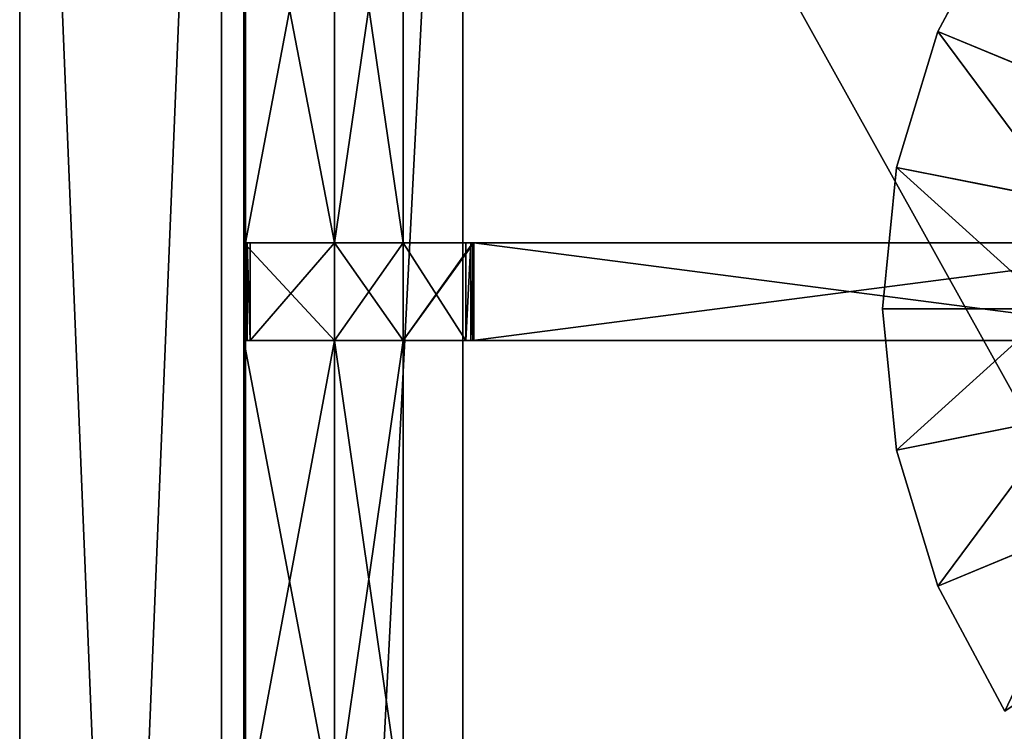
# Model space of a CAD drawing. Extents: x 0 to 35.8, y 0 to 27.5.
# Tile 129 of 256: x 0 to 4.1, y 16.8 to 19.8. Entities that reach past the tile are written whole.
import ezdxf

# ---------------------------------------------------------------- set-up
doc = ezdxf.new("R2010")
doc.units = 0
doc.header["$MEASUREMENT"] = 0
doc.layers.get('0').update_dxf_attribs({"color": 13, "linetype": 'CONTINUOUS'})
for name, color, linetype in [('GAS_ELEMENTS_4', 254, 'CONTINUOUS'), ('GRATE_-_1', 250, 'CONTINUOUS'), ('RGM8058UC_-_BODY', 252, 'CONTINUOUS')]:
    doc.layers.add(name, color=color, linetype=linetype)

# ---------------------------------------------------------------- blocks, each defined once
blk = doc.blocks.new('RGM8658UC_TRADECAD_V06_DXF')
at = {"layer": 'GAS_ELEMENTS_4', "color": 0}
for p, q in [((4.0794, 20.2232, 6.0313), (3.8021, 19.7045, 6.0313)), ((4.0794, 20.2232, 6.0313), (3.8021, 19.7045, 6.0313)), ((3.8021, 19.7045, 6.0313), (3.6314, 19.1417, 6.0313)), ((3.8021, 19.7045, 6.0313), (3.6314, 19.1417, 6.0313)), ((3.8021, 19.7045, 6.0313), (6.5738, 18.5565, 6.0313)), ((4.4535, 19.4347, 6.5366), (3.8021, 19.7045, 6.0313)), ((3.8021, 19.7045, 6.0313), (6.5738, 18.5565, 6.0313)), ((4.4535, 19.4347, 6.5366), (3.8021, 19.7045, 6.0313)), ((3.6314, 19.1417, 6.0313), (3.5738, 18.5565, 6.0313)), ((3.6314, 19.1417, 6.0313), (3.5738, 18.5565, 6.0313)), ((3.6314, 19.1417, 6.0313), (6.5738, 18.5565, 6.0313)), ((4.3229, 19.0042, 6.5366), (3.6314, 19.1417, 6.0313)), ((3.6314, 19.1417, 6.0313), (6.5738, 18.5565, 6.0313)), ((4.3229, 19.0042, 6.5366), (3.6314, 19.1417, 6.0313)), ((3.5738, 18.5565, 6.0313), (6.5738, 18.5565, 6.0313)), ((4.2788, 18.5565, 6.5366), (3.5738, 18.5565, 6.0313)), ((3.5738, 18.5565, 6.0313), (6.5738, 18.5565, 6.0313)), ((3.5738, 18.5565, 6.0313), (3.6314, 17.9712, 6.0313)), ((4.2788, 18.5565, 6.5366), (3.5738, 18.5565, 6.0313)), ((3.5738, 18.5565, 6.0313), (3.6314, 17.9712, 6.0313)), ((3.6314, 17.9712, 6.0313), (6.5738, 18.5565, 6.0313)), ((3.6314, 17.9712, 6.0313), (6.5738, 18.5565, 6.0313)), ((3.8021, 17.4084, 6.0313), (6.5738, 18.5565, 6.0313)), ((3.8021, 17.4084, 6.0313), (6.5738, 18.5565, 6.0313)), ((4.3229, 18.1087, 6.5366), (3.6314, 17.9712, 6.0313)), ((4.3229, 18.1087, 6.5366), (3.6314, 17.9712, 6.0313)), ((3.6314, 17.9712, 6.0313), (3.8021, 17.4084, 6.0313)), ((3.6314, 17.9712, 6.0313), (3.8021, 17.4084, 6.0313)), ((4.4535, 17.6782, 6.5366), (3.8021, 17.4084, 6.0313)), ((4.4535, 17.6782, 6.5366), (3.8021, 17.4084, 6.0313)), ((3.8021, 17.4084, 6.0313), (4.0794, 16.8897, 6.0313)), ((3.8021, 17.4084, 6.0313), (4.0794, 16.8897, 6.0313))]:
    blk.add_line(p, q, dxfattribs=at)
at = {"layer": 'GRATE_-_1', "color": 0}
for p, q in [((0.9276, 20.778, 7.2783), (0.9276, 18.8299, 7.2783)), ((0.9276, 20.778, 7.2783), (0.9276, 18.8299, 7.2783)), ((0.9347, 18.8299, 7.5334), (0.9347, 20.778, 7.5334)), ((0.9347, 18.8299, 7.5334), (0.9347, 20.778, 7.5334)), ((1.3043, 18.8299, 7.0614), (1.3043, 20.778, 7.0614)), ((1.3043, 20.778, 7.2783), (1.3043, 18.8299, 7.2783)), ((1.3043, 18.8299, 7.5334), (1.3043, 20.778, 7.5334)), ((1.3043, 20.778, 7.2783), (1.3043, 18.8299, 7.2783)), ((1.3043, 18.8299, 7.0614), (1.3043, 20.778, 7.0614)), ((1.3043, 18.8299, 7.5334), (1.3043, 20.778, 7.5334)), ((1.5877, 20.778, 7.5334), (1.5877, 18.8299, 7.5334)), ((1.5877, 20.778, 7.0614), (1.5877, 18.8299, 7.0614)), ((1.5877, 20.778, 7.5334), (1.5877, 18.8299, 7.5334)), ((1.5877, 20.778, 7.0614), (1.5877, 18.8299, 7.0614)), ((1.3043, 18.8299, 7.2783), (0.9276, 18.8299, 7.2783)), ((0.9276, 18.8299, 7.2783), (0.9276, 18.4255, 7.2783)), ((1.3043, 18.8299, 7.2783), (0.9276, 18.8299, 7.2783)), ((0.9276, 18.8299, 7.2783), (0.9276, 18.4255, 7.2783)), ((0.9276, 18.8299, 7.2783), (0.9347, 18.8299, 7.5334)), ((0.9276, 18.8299, 7.2783), (0.9347, 18.8299, 7.5334)), ((0.9347, 18.8299, 7.5334), (1.3043, 18.8299, 7.5334)), ((0.9427, 18.8299, 7.8865), (0.9347, 18.8299, 7.5334)), ((0.9427, 18.8299, 7.8865), (0.9347, 18.8299, 7.5334)), ((0.9347, 18.4255, 7.5334), (0.9347, 18.8299, 7.5334)), ((0.9347, 18.8299, 7.5334), (1.3043, 18.8299, 7.5334)), ((0.9347, 18.4255, 7.5334), (0.9347, 18.8299, 7.5334)), ((0.9427, 18.4255, 7.8865), (0.9427, 18.8299, 7.8865)), ((0.9427, 18.8299, 7.8865), (0.9548, 18.8299, 8.2709)), ((1.3043, 18.8299, 7.8865), (0.9427, 18.8299, 7.8865)), ((0.9427, 18.4255, 7.8865), (0.9427, 18.8299, 7.8865)), ((1.3043, 18.8299, 7.8865), (0.9427, 18.8299, 7.8865)), ((0.9427, 18.8299, 7.8865), (0.9548, 18.8299, 8.2709)), ((0.9548, 18.8299, 8.2709), (0.9548, 18.4255, 8.2709)), ((0.9548, 18.8299, 8.2709), (1.3043, 18.8299, 8.2709)), ((0.9548, 18.8299, 8.2709), (0.9548, 18.4255, 8.2709)), ((0.9548, 18.8299, 8.2709), (1.3043, 18.8299, 8.2709)), ((1.3043, 18.4255, 7.2783), (1.3043, 18.8299, 7.2783)), ((1.3043, 18.8299, 8.2709), (1.3043, 18.8299, 7.8865)), ((1.3043, 18.8299, 7.8865), (1.5877, 18.8299, 7.8865)), ((1.5877, 18.8299, 8.2709), (1.3043, 18.8299, 8.2709)), ((1.3043, 18.8299, 7.2783), (1.3043, 18.8299, 7.0614)), ((1.3043, 18.8299, 7.5334), (1.3043, 18.8299, 7.8865)), ((1.5877, 18.8299, 7.5334), (1.3043, 18.8299, 7.5334)), ((1.3043, 18.8299, 8.2709), (1.3043, 18.4255, 8.2709)), ((1.3043, 18.8299, 7.2783), (1.3043, 18.8299, 7.0614)), ((1.3043, 18.4255, 7.2783), (1.3043, 18.8299, 7.2783)), ((1.3043, 18.4255, 7.0614), (1.3043, 18.8299, 7.0614)), ((1.5877, 18.8299, 7.0614), (1.3043, 18.8299, 7.0614)), ((1.3043, 18.4255, 7.0614), (1.3043, 18.8299, 7.0614)), ((1.3043, 18.8299, 8.2709), (1.3043, 18.8299, 7.8865)), ((1.5877, 18.8299, 7.0614), (1.3043, 18.8299, 7.0614)), ((1.3043, 18.8299, 8.2709), (1.3043, 18.4255, 8.2709)), ((1.5877, 18.8299, 8.2709), (1.3043, 18.8299, 8.2709)), ((1.3043, 18.8299, 7.5334), (1.3043, 18.8299, 7.8865)), ((1.5877, 18.8299, 7.5334), (1.3043, 18.8299, 7.5334)), ((1.3043, 18.8299, 7.8865), (1.5877, 18.8299, 7.8865)), ((1.5877, 18.8299, 7.8865), (1.5877, 18.8299, 8.2709)), ((1.5877, 18.8299, 7.8865), (1.8807, 18.8299, 7.8864)), ((1.877, 18.8299, 8.2709), (1.5877, 18.8299, 8.2709)), ((1.5877, 18.8299, 7.8865), (1.5877, 18.8299, 8.2709)), ((1.5877, 18.4255, 7.8865), (1.5877, 18.8299, 7.8865)), ((1.5877, 18.8299, 7.8865), (1.8807, 18.8299, 7.8864)), ((1.5877, 18.8299, 7.0614), (1.5877, 18.8299, 7.5334)), ((1.5877, 18.4255, 7.0614), (1.5877, 18.8299, 7.0614)), ((1.8481, 18.8299, 7.0614), (1.5877, 18.8299, 7.0614)), ((1.5877, 18.4255, 7.0614), (1.5877, 18.8299, 7.0614)), ((1.8679, 18.8299, 7.5334), (1.5877, 18.8299, 7.5334)), ((1.5877, 18.8299, 7.0614), (1.5877, 18.8299, 7.5334)), ((1.8481, 18.8299, 7.0614), (1.5877, 18.8299, 7.0614)), ((1.5877, 18.8299, 7.8865), (1.8807, 18.8299, 7.8864)), ((1.5877, 18.8299, 7.8865), (1.5877, 18.8299, 7.5334)), ((1.8679, 18.8299, 7.5334), (1.5877, 18.8299, 7.5334)), ((1.5877, 18.4255, 8.2709), (1.5877, 18.8299, 8.2709)), ((1.877, 18.8299, 8.2709), (1.5877, 18.8299, 8.2709)), ((1.5877, 18.4255, 8.2709), (1.5877, 18.8299, 8.2709)), ((1.5877, 18.8299, 7.8865), (1.5877, 18.8299, 7.5334)), ((1.8679, 18.8299, 7.5334), (1.8481, 18.8299, 7.0614)), ((1.8481, 18.8299, 7.0614), (1.8481, 18.4255, 7.0614)), ((1.8481, 18.8299, 7.0614), (1.8481, 18.4255, 7.0614)), ((1.8679, 18.8299, 7.5334), (1.8481, 18.8299, 7.0614)), ((1.8679, 18.4255, 7.5334), (1.8679, 18.8299, 7.5334)), ((1.8807, 18.8299, 7.8864), (1.8679, 18.8299, 7.5334)), ((1.8679, 18.4255, 7.5334), (1.8679, 18.8299, 7.5334)), ((1.8807, 18.8299, 7.8864), (1.8679, 18.8299, 7.5334)), ((1.8807, 18.8299, 7.8864), (1.877, 18.8299, 8.2709)), ((1.877, 18.4255, 8.2709), (1.877, 18.8299, 8.2709)), ((1.877, 18.8299, 8.2709), (4.9979, 18.8299, 8.2709)), ((1.8807, 18.8299, 7.8864), (1.877, 18.8299, 8.2709)), ((1.877, 18.8299, 8.2709), (4.9979, 18.8299, 8.2709)), ((1.877, 18.4255, 8.2709), (1.877, 18.8299, 8.2709)), ((1.8807, 18.8299, 7.8864), (1.8807, 18.4255, 7.8864)), ((1.8807, 18.8299, 7.8864), (1.8807, 18.4255, 7.8864)), ((1.8807, 18.8299, 7.8864), (4.9979, 18.8299, 7.972)), ((1.8807, 18.8299, 7.8864), (1.8807, 18.4255, 7.8864)), ((1.8807, 18.8299, 7.8864), (4.9979, 18.8299, 7.972)), ((0.9276, 18.4255, 7.2783), (1.3043, 18.4255, 7.2783)), ((0.9276, 16.4493, 7.2783), (0.9276, 18.4255, 7.2783)), ((0.9276, 18.4255, 7.2783), (0.9347, 18.4255, 7.5334)), ((0.9276, 18.4255, 7.2783), (1.3043, 18.4255, 7.2783)), ((0.9276, 16.4493, 7.2783), (0.9276, 18.4255, 7.2783)), ((0.9276, 18.4255, 7.2783), (0.9347, 18.4255, 7.5334)), ((1.3043, 18.4255, 7.5334), (0.9347, 18.4255, 7.5334)), ((0.9347, 18.4255, 7.5334), (0.9427, 18.4255, 7.8865)), ((0.9347, 18.4255, 7.5334), (0.9427, 18.4255, 7.8865)), ((0.9347, 18.4255, 7.5334), (0.9347, 16.4493, 7.5334)), ((0.9347, 18.4255, 7.5334), (0.9347, 16.4493, 7.5334)), ((1.3043, 18.4255, 7.5334), (0.9347, 18.4255, 7.5334)), ((0.9427, 18.4255, 7.8865), (1.3043, 18.4255, 7.8865)), ((0.9548, 18.4255, 8.2709), (0.9427, 18.4255, 7.8865)), ((0.9427, 18.4255, 7.8865), (1.3043, 18.4255, 7.8865)), ((0.9548, 18.4255, 8.2709), (0.9427, 18.4255, 7.8865)), ((1.3043, 18.4255, 8.2709), (0.9548, 18.4255, 8.2709)), ((1.3043, 18.4255, 8.2709), (0.9548, 18.4255, 8.2709)), ((1.3043, 18.4255, 7.8865), (1.3043, 18.4255, 7.5334)), ((1.3043, 16.4493, 7.2783), (1.3043, 18.4255, 7.2783)), ((1.3043, 18.4255, 7.2783), (1.3043, 18.4255, 7.0614)), ((1.5877, 18.4255, 7.0614), (1.3043, 18.4255, 7.0614)), ((1.3043, 18.4255, 7.0614), (1.3043, 16.4493, 7.0614)), ((1.5877, 18.4255, 7.0614), (1.3043, 18.4255, 7.0614)), ((1.3043, 18.4255, 7.5334), (1.3043, 16.4493, 7.5334)), ((1.3043, 18.4255, 8.2709), (1.3043, 18.4255, 7.8865)), ((1.3043, 18.4255, 7.5334), (1.3043, 16.4493, 7.5334)), ((1.3043, 18.4255, 7.5334), (1.5877, 18.4255, 7.5334)), ((1.5877, 18.4255, 8.2709), (1.3043, 18.4255, 8.2709)), ((1.3043, 18.4255, 7.8865), (1.3043, 18.4255, 7.5334)), ((1.3043, 18.4255, 7.8865), (1.5877, 18.4255, 7.8865)), ((1.3043, 18.4255, 7.5334), (1.5877, 18.4255, 7.5334)), ((1.3043, 18.4255, 8.2709), (1.3043, 18.4255, 7.8865)), ((1.5877, 18.4255, 8.2709), (1.3043, 18.4255, 8.2709)), ((1.3043, 18.4255, 7.8865), (1.5877, 18.4255, 7.8865)), ((1.3043, 16.4493, 7.2783), (1.3043, 18.4255, 7.2783)), ((1.3043, 18.4255, 7.0614), (1.3043, 16.4493, 7.0614)), ((1.3043, 18.4255, 7.2783), (1.3043, 18.4255, 7.0614)), ((1.8807, 18.4255, 7.8864), (1.5877, 18.4255, 7.8865)), ((1.5877, 18.4255, 7.0614), (1.5877, 16.4493, 7.0614)), ((1.5877, 16.4493, 7.5334), (1.5877, 18.4255, 7.5334)), ((1.5877, 18.4255, 7.5334), (1.5877, 18.4255, 7.0614)), ((1.5877, 18.4255, 7.0614), (1.5877, 16.4493, 7.0614)), ((1.8481, 18.4255, 7.0614), (1.5877, 18.4255, 7.0614)), ((1.5877, 18.4255, 7.5334), (1.5877, 18.4255, 7.0614)), ((1.5877, 18.4255, 7.5334), (1.8679, 18.4255, 7.5334)), ((1.8481, 18.4255, 7.0614), (1.5877, 18.4255, 7.0614)), ((1.5877, 18.4255, 7.5334), (1.8679, 18.4255, 7.5334)), ((1.5877, 18.4255, 7.5334), (1.5877, 18.4255, 7.8865)), ((1.8807, 18.4255, 7.8864), (1.5877, 18.4255, 7.8865)), ((1.877, 18.4255, 8.2709), (1.5877, 18.4255, 8.2709)), ((1.8807, 18.4255, 7.8864), (1.5877, 18.4255, 7.8865)), ((1.5877, 18.4255, 7.8865), (1.5877, 18.4255, 8.2709)), ((1.877, 18.4255, 8.2709), (1.5877, 18.4255, 8.2709)), ((1.5877, 16.4493, 7.5334), (1.5877, 18.4255, 7.5334)), ((1.5877, 18.4255, 7.5334), (1.5877, 18.4255, 7.8865)), ((1.5877, 18.4255, 7.8865), (1.5877, 18.4255, 8.2709)), ((1.8481, 18.4255, 7.0614), (1.8679, 18.4255, 7.5334)), ((1.8481, 18.4255, 7.0614), (1.8679, 18.4255, 7.5334)), ((1.8679, 18.4255, 7.5334), (1.8807, 18.4255, 7.8864)), ((1.8679, 18.4255, 7.5334), (1.8807, 18.4255, 7.8864)), ((4.9979, 18.4255, 8.2709), (1.877, 18.4255, 8.2709)), ((1.8807, 18.4255, 7.8864), (1.877, 18.4255, 8.2709)), ((4.9979, 18.4255, 8.2709), (1.877, 18.4255, 8.2709)), ((1.8807, 18.4255, 7.8864), (1.877, 18.4255, 8.2709)), ((4.9979, 18.4255, 7.972), (1.8807, 18.4255, 7.8864)), ((4.9979, 18.4255, 7.972), (1.8807, 18.4255, 7.8864))]:
    blk.add_line(p, q, dxfattribs=at)
at = {"layer": 'RGM8058UC_-_BODY', "color": 0}
for p, q in [((0, 3.6756, 7.4867), (0, 24.0972, 7.4867)), ((0, 3.6756, 5.9479), (0, 24.0972, 5.9479)), ((0, 3.6756, 7.4867), (0, 24.0972, 7.4867)), ((0, 3.6756, 5.9479), (0, 24.0972, 5.9479)), ((0, 3.6756), (0, 24.0972)), ((0, 3.6756), (0, 24.0972)), ((0.8357, 24.0972, 7.4867), (0.8357, 3.6756, 7.4867)), ((0.8357, 3.6756), (0.8357, 24.0972)), ((0.8357, 24.0972, 7.4867), (0.8357, 3.6756, 7.4867)), ((0.8357, 24.0972, 6.7115), (0.8357, 3.6756, 6.7115)), ((0.8357, 24.0972, 6.7115), (0.8357, 3.6756, 6.7115)), ((0.8357, 3.6756), (0.8357, 24.0972)), ((1.8357, 4.6756, 6.7115), (1.8357, 23.0972, 6.7115)), ((1.8357, 23.0972, 6.032), (1.8357, 4.6756, 6.032)), ((1.8357, 4.6756, 6.7115), (1.8357, 23.0972, 6.7115)), ((1.8357, 23.0972, 6.032), (1.8357, 4.6756, 6.032))]:
    blk.add_line(p, q, dxfattribs=at)
at = {"layer": 'GAS_ELEMENTS_4', "color": 254}
mesh = blk.add_polyface(dxfattribs=at)
corners = [(6.5738, 18.5565, 6.0313), (4.0794, 20.2232, 6.0313), (3.8021, 19.7045, 6.0313)]
mesh.append_faces([[corners[k] for k in face] for face in [(0, 1, 2)]], dxfattribs={"color": 254})
mesh = blk.add_polyface(dxfattribs=at)
corners = [(4.0794, 20.2232, 6.0313), (4.4535, 19.4347, 6.5366), (3.8021, 19.7045, 6.0313), (4.6655, 19.8315, 6.5366)]
mesh.append_faces([[corners[k] for k in face] for face in [(0, 1, 2), (1, 0, 3)]], dxfattribs={"vtx0": -1, "color": 254})
mesh = blk.add_polyface(dxfattribs=at)
corners = [(6.5738, 18.5565, 6.0313), (3.8021, 19.7045, 6.0313), (3.6314, 19.1417, 6.0313)]
mesh.append_faces([[corners[k] for k in face] for face in [(0, 1, 2)]], dxfattribs={"color": 254})
mesh = blk.add_polyface(dxfattribs=at)
corners = [(3.8021, 19.7045, 6.0313), (4.3229, 19.0042, 6.5366), (3.6314, 19.1417, 6.0313), (4.4535, 19.4347, 6.5366)]
mesh.append_faces([[corners[k] for k in face] for face in [(0, 1, 2), (1, 0, 3)]], dxfattribs={"vtx0": -1, "color": 254})
mesh = blk.add_polyface(dxfattribs=at)
corners = [(6.5738, 18.5565, 6.0313), (3.6314, 19.1417, 6.0313), (3.5738, 18.5565, 6.0313)]
mesh.append_faces([[corners[k] for k in face] for face in [(0, 1, 2)]], dxfattribs={"color": 254})
mesh = blk.add_polyface(dxfattribs=at)
corners = [(3.6314, 19.1417, 6.0313), (4.2788, 18.5565, 6.5366), (3.5738, 18.5565, 6.0313), (4.3229, 19.0042, 6.5366)]
mesh.append_faces([[corners[k] for k in face] for face in [(0, 1, 2), (1, 0, 3)]], dxfattribs={"vtx0": -1, "color": 254})
mesh = blk.add_polyface(dxfattribs=at)
corners = [(6.5738, 18.5565, 6.0313), (3.5738, 18.5565, 6.0313), (3.6314, 17.9712, 6.0313)]
mesh.append_faces([[corners[k] for k in face] for face in [(0, 1, 2)]], dxfattribs={"color": 254})
mesh = blk.add_polyface(dxfattribs=at)
corners = [(4.2788, 18.5565, 6.5366), (3.6314, 17.9712, 6.0313), (3.5738, 18.5565, 6.0313), (4.3229, 18.1087, 6.5366)]
mesh.append_faces([[corners[k] for k in face] for face in [(0, 1, 2), (1, 0, 3)]], dxfattribs={"vtx0": -1, "color": 254})
mesh = blk.add_polyface(dxfattribs=at)
corners = [(6.5738, 18.5565, 6.0313), (3.6314, 17.9712, 6.0313), (3.8021, 17.4084, 6.0313)]
mesh.append_faces([[corners[k] for k in face] for face in [(0, 1, 2)]], dxfattribs={"color": 254})
mesh = blk.add_polyface(dxfattribs=at)
corners = [(6.5738, 18.5565, 6.0313), (3.8021, 17.4084, 6.0313), (4.0794, 16.8897, 6.0313)]
mesh.append_faces([[corners[k] for k in face] for face in [(0, 1, 2)]], dxfattribs={"color": 254})
mesh = blk.add_polyface(dxfattribs=at)
corners = [(4.3229, 18.1087, 6.5366), (3.8021, 17.4084, 6.0313), (3.6314, 17.9712, 6.0313), (4.4535, 17.6782, 6.5366)]
mesh.append_faces([[corners[k] for k in face] for face in [(0, 1, 2), (1, 0, 3)]], dxfattribs={"vtx0": -1, "color": 254})
mesh = blk.add_polyface(dxfattribs=at)
corners = [(4.4535, 17.6782, 6.5366), (4.0794, 16.8897, 6.0313), (3.8021, 17.4084, 6.0313), (4.6655, 17.2814, 6.5366)]
mesh.append_faces([[corners[k] for k in face] for face in [(0, 1, 2), (1, 0, 3)]], dxfattribs={"vtx0": -1, "color": 254})
at = {"layer": 'GRATE_-_1', "color": 250}
mesh = blk.add_polyface(dxfattribs=at)
corners = [(1.3043, 18.8299, 7.2783), (0.9276, 20.778, 7.2783), (0.9276, 18.8299, 7.2783), (1.3043, 20.778, 7.2783)]
mesh.append_faces([[corners[k] for k in face] for face in [(0, 1, 2), (1, 0, 3)]], dxfattribs={"vtx0": -1, "color": 250})
mesh = blk.add_polyface(dxfattribs=at)
corners = [(0.9276, 20.778, 7.2783), (0.9347, 18.8299, 7.5334), (0.9276, 18.8299, 7.2783), (0.9347, 20.778, 7.5334)]
mesh.append_faces([[corners[k] for k in face] for face in [(0, 1, 2), (1, 0, 3)]], dxfattribs={"vtx0": -1, "color": 250})
mesh = blk.add_polyface(dxfattribs=at)
corners = [(1.3043, 20.778, 7.5334), (0.9347, 18.8299, 7.5334), (0.9347, 20.778, 7.5334), (1.3043, 18.8299, 7.5334)]
mesh.append_faces([[corners[k] for k in face] for face in [(0, 1, 2), (1, 0, 3)]], dxfattribs={"vtx0": -1, "color": 250})
mesh = blk.add_polyface(dxfattribs=at)
corners = [(1.3043, 20.778, 7.0614), (1.3043, 18.8299, 7.2783), (1.3043, 18.8299, 7.0614), (1.3043, 20.778, 7.2783)]
mesh.append_faces([[corners[k] for k in face] for face in [(0, 1, 2), (1, 0, 3)]], dxfattribs={"vtx0": -1, "color": 250})
mesh = blk.add_polyface(dxfattribs=at)
corners = [(1.5877, 20.778, 7.5334), (1.3043, 18.8299, 7.5334), (1.3043, 20.778, 7.5334), (1.5877, 18.8299, 7.5334)]
mesh.append_faces([[corners[k] for k in face] for face in [(0, 1, 2), (1, 0, 3)]], dxfattribs={"vtx0": -1, "color": 250})
mesh = blk.add_polyface(dxfattribs=at)
corners = [(1.5877, 18.8299, 7.0614), (1.3043, 20.778, 7.0614), (1.3043, 18.8299, 7.0614), (1.5877, 20.778, 7.0614)]
mesh.append_faces([[corners[k] for k in face] for face in [(0, 1, 2), (1, 0, 3)]], dxfattribs={"vtx0": -1, "color": 250})
mesh = blk.add_polyface(dxfattribs=at)
corners = [(1.5877, 20.778, 7.5334), (1.5877, 18.8299, 7.0614), (1.5877, 18.8299, 7.5334), (1.5877, 20.778, 7.0614)]
mesh.append_faces([[corners[k] for k in face] for face in [(0, 1, 2), (1, 0, 3)]], dxfattribs={"vtx0": -1, "color": 250})
mesh = blk.add_polyface(dxfattribs=at)
corners = [(1.3043, 18.4255, 7.2783), (0.9276, 18.8299, 7.2783), (0.9276, 18.4255, 7.2783), (1.3043, 18.8299, 7.2783)]
mesh.append_faces([[corners[k] for k in face] for face in [(0, 1, 2), (1, 0, 3)]], dxfattribs={"vtx0": -1, "color": 250})
mesh = blk.add_polyface(dxfattribs=at)
corners = [(0.9276, 18.8299, 7.2783), (0.9347, 18.4255, 7.5334), (0.9276, 18.4255, 7.2783), (0.9347, 18.8299, 7.5334)]
mesh.append_faces([[corners[k] for k in face] for face in [(0, 1, 2), (1, 0, 3)]], dxfattribs={"vtx0": -1, "color": 250})
mesh = blk.add_polyface(dxfattribs=at)
corners = [(1.3043, 18.8299, 7.8865), (0.9347, 18.8299, 7.5334), (1.3043, 18.8299, 7.5334), (0.9427, 18.8299, 7.8865)]
mesh.append_faces([[corners[k] for k in face] for face in [(0, 1, 2), (1, 0, 3)]], dxfattribs={"vtx0": -1, "color": 250})
mesh = blk.add_polyface(dxfattribs=at)
corners = [(0.9347, 18.8299, 7.5334), (0.9427, 18.4255, 7.8865), (0.9347, 18.4255, 7.5334), (0.9427, 18.8299, 7.8865)]
mesh.append_faces([[corners[k] for k in face] for face in [(0, 1, 2), (1, 0, 3)]], dxfattribs={"vtx0": -1, "color": 250})
mesh = blk.add_polyface(dxfattribs=at)
corners = [(0.9427, 18.8299, 7.8865), (0.9548, 18.4255, 8.2709), (0.9427, 18.4255, 7.8865), (0.9548, 18.8299, 8.2709)]
mesh.append_faces([[corners[k] for k in face] for face in [(0, 1, 2), (1, 0, 3)]], dxfattribs={"vtx0": -1, "color": 250})
mesh = blk.add_polyface(dxfattribs=at)
corners = [(1.3043, 18.8299, 8.2709), (0.9427, 18.8299, 7.8865), (1.3043, 18.8299, 7.8865), (0.9548, 18.8299, 8.2709)]
mesh.append_faces([[corners[k] for k in face] for face in [(0, 1, 2), (1, 0, 3)]], dxfattribs={"vtx0": -1, "color": 250})
mesh = blk.add_polyface(dxfattribs=at)
corners = [(1.3043, 18.8299, 8.2709), (0.9548, 18.4255, 8.2709), (0.9548, 18.8299, 8.2709), (1.3043, 18.4255, 8.2709)]
mesh.append_faces([[corners[k] for k in face] for face in [(0, 1, 2), (1, 0, 3)]], dxfattribs={"vtx0": -1, "color": 250})
mesh = blk.add_polyface(dxfattribs=at)
corners = [(1.5877, 18.8299, 8.2709), (1.3043, 18.8299, 7.8865), (1.5877, 18.8299, 7.8865), (1.3043, 18.8299, 8.2709)]
mesh.append_faces([[corners[k] for k in face] for face in [(0, 1, 2), (1, 0, 3)]], dxfattribs={"vtx0": -1, "color": 250})
mesh = blk.add_polyface(dxfattribs=at)
corners = [(1.3043, 18.8299, 7.0614), (1.3043, 18.4255, 7.2783), (1.3043, 18.4255, 7.0614), (1.3043, 18.8299, 7.2783)]
mesh.append_faces([[corners[k] for k in face] for face in [(0, 1, 2), (1, 0, 3)]], dxfattribs={"vtx0": -1, "color": 250})
mesh = blk.add_polyface(dxfattribs=at)
corners = [(1.5877, 18.4255, 7.0614), (1.3043, 18.8299, 7.0614), (1.3043, 18.4255, 7.0614), (1.5877, 18.8299, 7.0614)]
mesh.append_faces([[corners[k] for k in face] for face in [(0, 1, 2), (1, 0, 3)]], dxfattribs={"vtx0": -1, "color": 250})
mesh = blk.add_polyface(dxfattribs=at)
corners = [(1.5877, 18.8299, 8.2709), (1.3043, 18.4255, 8.2709), (1.3043, 18.8299, 8.2709), (1.5877, 18.4255, 8.2709)]
mesh.append_faces([[corners[k] for k in face] for face in [(0, 1, 2), (1, 0, 3)]], dxfattribs={"vtx0": -1, "color": 250})
mesh = blk.add_polyface(dxfattribs=at)
corners = [(1.5877, 18.8299, 7.8865), (1.3043, 18.8299, 7.5334), (1.5877, 18.8299, 7.5334), (1.3043, 18.8299, 7.8865)]
mesh.append_faces([[corners[k] for k in face] for face in [(0, 1, 2), (1, 0, 3)]], dxfattribs={"vtx0": -1, "color": 250})
mesh = blk.add_polyface(dxfattribs=at)
corners = [(1.877, 18.8299, 8.2709), (1.5877, 18.8299, 7.8865), (1.8807, 18.8299, 7.8864), (1.5877, 18.8299, 8.2709)]
mesh.append_faces([[corners[k] for k in face] for face in [(0, 1, 2), (1, 0, 3)]], dxfattribs={"vtx0": -1, "color": 250})
mesh = blk.add_polyface(dxfattribs=at)
corners = [(1.8807, 18.8299, 7.8864), (1.5877, 18.4255, 7.8865), (1.5877, 18.8299, 7.8865), (1.8807, 18.4255, 7.8864)]
mesh.append_faces([[corners[k] for k in face] for face in [(0, 1, 2), (1, 0, 3)]], dxfattribs={"vtx0": -1, "color": 250})
mesh = blk.add_polyface(dxfattribs=at)
corners = [(1.8481, 18.4255, 7.0614), (1.5877, 18.8299, 7.0614), (1.5877, 18.4255, 7.0614), (1.8481, 18.8299, 7.0614)]
mesh.append_faces([[corners[k] for k in face] for face in [(0, 1, 2), (1, 0, 3)]], dxfattribs={"vtx0": -1, "color": 250})
mesh = blk.add_polyface(dxfattribs=at)
corners = [(1.8679, 18.8299, 7.5334), (1.5877, 18.8299, 7.0614), (1.8481, 18.8299, 7.0614), (1.5877, 18.8299, 7.5334)]
mesh.append_faces([[corners[k] for k in face] for face in [(0, 1, 2), (1, 0, 3)]], dxfattribs={"vtx0": -1, "color": 250})
mesh = blk.add_polyface(dxfattribs=at)
corners = [(1.8807, 18.8299, 7.8864), (1.5877, 18.8299, 7.5334), (1.8679, 18.8299, 7.5334), (1.5877, 18.8299, 7.8865)]
mesh.append_faces([[corners[k] for k in face] for face in [(0, 1, 2), (1, 0, 3)]], dxfattribs={"vtx0": -1, "color": 250})
mesh = blk.add_polyface(dxfattribs=at)
corners = [(1.877, 18.8299, 8.2709), (1.5877, 18.4255, 8.2709), (1.5877, 18.8299, 8.2709), (1.877, 18.4255, 8.2709)]
mesh.append_faces([[corners[k] for k in face] for face in [(0, 1, 2), (1, 0, 3)]], dxfattribs={"vtx0": -1, "color": 250})
mesh = blk.add_polyface(dxfattribs=at)
corners = [(1.8679, 18.8299, 7.5334), (1.8481, 18.4255, 7.0614), (1.8679, 18.4255, 7.5334), (1.8481, 18.8299, 7.0614)]
mesh.append_faces([[corners[k] for k in face] for face in [(0, 1, 2), (1, 0, 3)]], dxfattribs={"vtx0": -1, "color": 250})
mesh = blk.add_polyface(dxfattribs=at)
corners = [(1.8807, 18.8299, 7.8864), (1.8679, 18.4255, 7.5334), (1.8807, 18.4255, 7.8864), (1.8679, 18.8299, 7.5334)]
mesh.append_faces([[corners[k] for k in face] for face in [(0, 1, 2), (1, 0, 3)]], dxfattribs={"vtx0": -1, "color": 250})
mesh = blk.add_polyface(dxfattribs=at)
corners = [(4.9979, 18.8299, 8.2709), (1.877, 18.4255, 8.2709), (1.877, 18.8299, 8.2709), (4.9979, 18.4255, 8.2709)]
mesh.append_faces([[corners[k] for k in face] for face in [(0, 1, 2), (1, 0, 3)]], dxfattribs={"vtx0": -1, "color": 250})
mesh = blk.add_polyface(dxfattribs=at)
corners = [(4.9979, 18.8299, 7.972), (1.877, 18.8299, 8.2709), (1.8807, 18.8299, 7.8864), (4.9979, 18.8299, 8.2709)]
mesh.append_faces([[corners[k] for k in face] for face in [(0, 1, 2), (1, 0, 3)]], dxfattribs={"vtx0": -1, "color": 250})
mesh = blk.add_polyface(dxfattribs=at)
corners = [(4.9979, 18.4255, 7.972), (1.8807, 18.8299, 7.8864), (1.8807, 18.4255, 7.8864), (4.9979, 18.8299, 7.972)]
mesh.append_faces([[corners[k] for k in face] for face in [(0, 1, 2), (1, 0, 3)]], dxfattribs={"vtx0": -1, "color": 250})
mesh = blk.add_polyface(dxfattribs=at)
corners = [(0.9276, 18.4255, 7.2783), (0.9347, 16.4493, 7.5334), (0.9276, 16.4493, 7.2783), (0.9347, 18.4255, 7.5334)]
mesh.append_faces([[corners[k] for k in face] for face in [(0, 1, 2), (1, 0, 3)]], dxfattribs={"vtx0": -1, "color": 250})
mesh = blk.add_polyface(dxfattribs=at)
corners = [(1.3043, 16.4493, 7.2783), (0.9276, 18.4255, 7.2783), (0.9276, 16.4493, 7.2783), (1.3043, 18.4255, 7.2783)]
mesh.append_faces([[corners[k] for k in face] for face in [(0, 1, 2), (1, 0, 3)]], dxfattribs={"vtx0": -1, "color": 250})
mesh = blk.add_polyface(dxfattribs=at)
corners = [(0.9427, 18.4255, 7.8865), (1.3043, 18.4255, 7.5334), (0.9347, 18.4255, 7.5334), (1.3043, 18.4255, 7.8865)]
mesh.append_faces([[corners[k] for k in face] for face in [(0, 1, 2), (1, 0, 3)]], dxfattribs={"vtx0": -1, "color": 250})
mesh = blk.add_polyface(dxfattribs=at)
corners = [(1.3043, 18.4255, 7.5334), (0.9347, 16.4493, 7.5334), (0.9347, 18.4255, 7.5334), (1.3043, 16.4493, 7.5334)]
mesh.append_faces([[corners[k] for k in face] for face in [(0, 1, 2), (1, 0, 3)]], dxfattribs={"vtx0": -1, "color": 250})
mesh = blk.add_polyface(dxfattribs=at)
corners = [(0.9548, 18.4255, 8.2709), (1.3043, 18.4255, 7.8865), (0.9427, 18.4255, 7.8865), (1.3043, 18.4255, 8.2709)]
mesh.append_faces([[corners[k] for k in face] for face in [(0, 1, 2), (1, 0, 3)]], dxfattribs={"vtx0": -1, "color": 250})
mesh = blk.add_polyface(dxfattribs=at)
corners = [(1.5877, 16.4493, 7.0614), (1.3043, 18.4255, 7.0614), (1.3043, 16.4493, 7.0614), (1.5877, 18.4255, 7.0614)]
mesh.append_faces([[corners[k] for k in face] for face in [(0, 1, 2), (1, 0, 3)]], dxfattribs={"vtx0": -1, "color": 250})
mesh = blk.add_polyface(dxfattribs=at)
corners = [(1.5877, 18.4255, 7.5334), (1.3043, 16.4493, 7.5334), (1.3043, 18.4255, 7.5334), (1.5877, 16.4493, 7.5334)]
mesh.append_faces([[corners[k] for k in face] for face in [(0, 1, 2), (1, 0, 3)]], dxfattribs={"vtx0": -1, "color": 250})
mesh = blk.add_polyface(dxfattribs=at)
corners = [(1.3043, 18.4255, 7.8865), (1.5877, 18.4255, 7.5334), (1.3043, 18.4255, 7.5334), (1.5877, 18.4255, 7.8865)]
mesh.append_faces([[corners[k] for k in face] for face in [(0, 1, 2), (1, 0, 3)]], dxfattribs={"vtx0": -1, "color": 250})
mesh = blk.add_polyface(dxfattribs=at)
corners = [(1.3043, 18.4255, 8.2709), (1.5877, 18.4255, 7.8865), (1.3043, 18.4255, 7.8865), (1.5877, 18.4255, 8.2709)]
mesh.append_faces([[corners[k] for k in face] for face in [(0, 1, 2), (1, 0, 3)]], dxfattribs={"vtx0": -1, "color": 250})
mesh = blk.add_polyface(dxfattribs=at)
corners = [(1.3043, 18.4255, 7.0614), (1.3043, 16.4493, 7.2783), (1.3043, 16.4493, 7.0614), (1.3043, 18.4255, 7.2783)]
mesh.append_faces([[corners[k] for k in face] for face in [(0, 1, 2), (1, 0, 3)]], dxfattribs={"vtx0": -1, "color": 250})
mesh = blk.add_polyface(dxfattribs=at)
corners = [(1.5877, 18.4255, 7.5334), (1.5877, 16.4493, 7.0614), (1.5877, 16.4493, 7.5334), (1.5877, 18.4255, 7.0614)]
mesh.append_faces([[corners[k] for k in face] for face in [(0, 1, 2), (1, 0, 3)]], dxfattribs={"vtx0": -1, "color": 250})
mesh = blk.add_polyface(dxfattribs=at)
corners = [(1.5877, 18.4255, 7.5334), (1.8481, 18.4255, 7.0614), (1.5877, 18.4255, 7.0614), (1.8679, 18.4255, 7.5334)]
mesh.append_faces([[corners[k] for k in face] for face in [(0, 1, 2), (1, 0, 3)]], dxfattribs={"vtx0": -1, "color": 250})
mesh = blk.add_polyface(dxfattribs=at)
corners = [(1.5877, 18.4255, 7.8865), (1.8679, 18.4255, 7.5334), (1.5877, 18.4255, 7.5334), (1.8807, 18.4255, 7.8864)]
mesh.append_faces([[corners[k] for k in face] for face in [(0, 1, 2), (1, 0, 3)]], dxfattribs={"vtx0": -1, "color": 250})
mesh = blk.add_polyface(dxfattribs=at)
corners = [(1.5877, 18.4255, 7.8865), (1.877, 18.4255, 8.2709), (1.8807, 18.4255, 7.8864), (1.5877, 18.4255, 8.2709)]
mesh.append_faces([[corners[k] for k in face] for face in [(0, 1, 2), (1, 0, 3)]], dxfattribs={"vtx0": -1, "color": 250})
mesh = blk.add_polyface(dxfattribs=at)
corners = [(1.877, 18.4255, 8.2709), (4.9979, 18.4255, 7.972), (1.8807, 18.4255, 7.8864), (4.9979, 18.4255, 8.2709)]
mesh.append_faces([[corners[k] for k in face] for face in [(0, 1, 2), (1, 0, 3)]], dxfattribs={"vtx0": -1, "color": 250})
at = {"layer": 'RGM8058UC_-_BODY', "color": 252}
mesh = blk.add_polyface(dxfattribs=at)
corners = [(0.8357, 24.0972, 7.4867), (0, 3.6756, 7.4867), (0, 24.0972, 7.4867), (0.8357, 3.6756, 7.4867)]
mesh.append_faces([[corners[k] for k in face] for face in [(0, 1, 2), (1, 0, 3)]], dxfattribs={"vtx0": -1, "color": 252})
mesh = blk.add_polyface(dxfattribs=at)
corners = [(0, 24.0972, 5.9479), (0, 3.6756, 7.4867), (0, 3.6756, 5.9479), (0, 24.0972, 7.4867)]
mesh.append_faces([[corners[k] for k in face] for face in [(0, 1, 2), (1, 0, 3)]], dxfattribs={"vtx0": -1, "color": 252})
mesh = blk.add_polyface(dxfattribs=at)
corners = [(0, 24.0972), (0, 3.6756, 5.9479), (0, 3.6756), (0, 24.0972, 5.9479)]
mesh.append_faces([[corners[k] for k in face] for face in [(0, 1, 2), (1, 0, 3)]], dxfattribs={"vtx0": -1, "color": 252})
mesh = blk.add_polyface(dxfattribs=at)
corners = [(0.8357, 3.6756), (0, 24.0972), (0, 3.6756), (0.8357, 24.0972)]
mesh.append_faces([[corners[k] for k in face] for face in [(0, 1, 2), (1, 0, 3)]], dxfattribs={"vtx0": -1, "color": 252})
mesh = blk.add_polyface(dxfattribs=at)
corners = [(0.8357, 24.0972, 7.4867), (0.8357, 3.6756, 6.7115), (0.8357, 3.6756, 7.4867), (0.8357, 24.0972, 6.7115)]
mesh.append_faces([[corners[k] for k in face] for face in [(0, 1, 2), (1, 0, 3)]], dxfattribs={"vtx0": -1, "color": 252})
mesh = blk.add_polyface(dxfattribs=at)
corners = [(1.8357, 23.0972, 6.7115), (0.8357, 3.6756, 6.7115), (0.8357, 24.0972, 6.7115), (1.8357, 4.6756, 6.7115)]
mesh.append_faces([[corners[k] for k in face] for face in [(0, 1, 2), (1, 0, 3)]], dxfattribs={"vtx0": -1, "color": 252})
mesh = blk.add_polyface(dxfattribs=at)
corners = [(12.2007, 3.6756), (0.8357, 24.0972), (0.8357, 3.6756), (12.2007, 24.0972)]
mesh.append_faces([[corners[k] for k in face] for face in [(0, 1, 2), (1, 0, 3)]], dxfattribs={"vtx0": -1, "color": 252})
mesh = blk.add_polyface(dxfattribs=at)
corners = [(1.8357, 23.0972, 6.7115), (1.8357, 4.6756, 6.032), (1.8357, 4.6756, 6.7115), (1.8357, 23.0972, 6.032)]
mesh.append_faces([[corners[k] for k in face] for face in [(0, 1, 2), (1, 0, 3)]], dxfattribs={"vtx0": -1, "color": 252})
mesh = blk.add_polyface(dxfattribs=at)
corners = [(11.9257, 23.0972, 6.032), (1.8357, 4.6756, 6.032), (1.8357, 23.0972, 6.032), (11.9257, 4.6756, 6.032)]
mesh.append_faces([[corners[k] for k in face] for face in [(0, 1, 2), (1, 0, 3)]], dxfattribs={"vtx0": -1, "color": 252})

msp = doc.modelspace()

# ---------------------------------------------------------------- block references
at = {"color": 0}
msp.add_blockref('RGM8658UC_TRADECAD_V06_DXF', (0, 0), dxfattribs=at)

doc.saveas('drawing.dxf')
